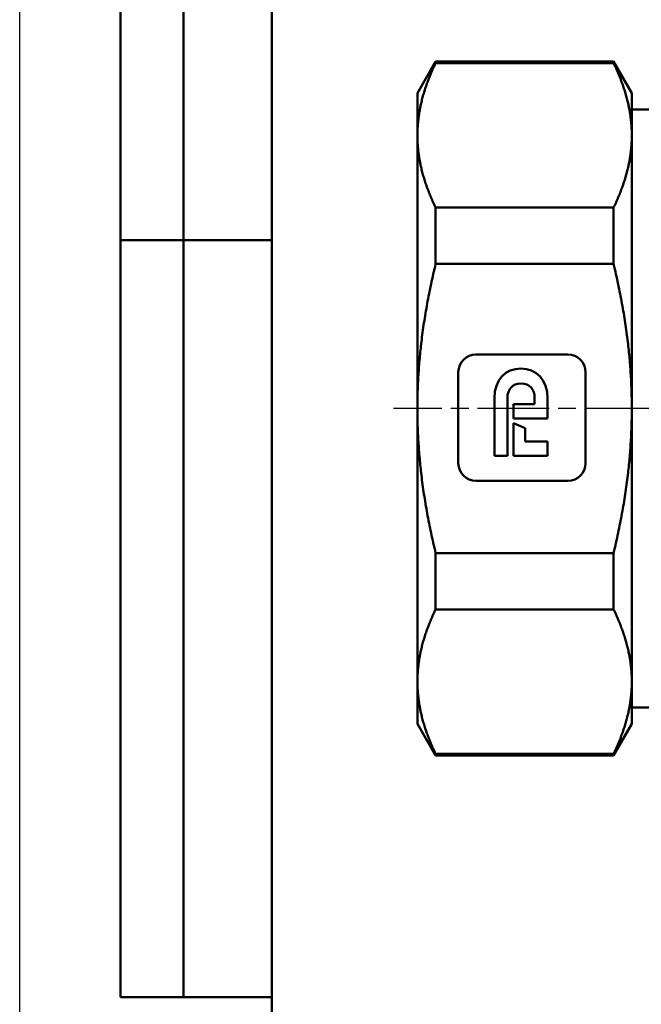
# Model space of a CAD drawing. Header units: millimetres. Extents: x -129 to 537, y -69 to 356.
# Tile 9 of 17: x 0 to 49, y 171 to 249. Entities that reach past the tile are written whole.
import ezdxf
from ezdxf.enums import TextEntityAlignment as Align

# ---------------------------------------------------------------- set-up
doc = ezdxf.new("R2010")
doc.units = ezdxf.units.MM
doc.linetypes.add('CHAIN', pattern=[0.7087, 0.4724, -0.0591, 0.1181, -0.0591])
for name, color, linetype, lineweight in [('Видимый контур (ГОСТ)', 7, 'Continuous', 50), ('Кромка (ГОСТ)', 7, 'Continuous', 50), ('Обозначение (ГОСТ)', 7, 'Continuous', 25), ('Осевая линия (ГОСТ)', 7, 'Continuous', 25), ('Эскизная геометрия (ГОСТ)', 7, 'Continuous', 50)]:
    doc.layers.add(name, color=color, linetype=linetype, lineweight=lineweight)
doc.styles.get("Standard").update_dxf_attribs({"font": 'GOST Common Italic.ttf'})

# ---------------------------------------------------------------- blocks, each defined once
blk = doc.blocks.new('ГОСТ - Доп. графы 2')
at = {"layer": 'Эскизная геометрия (ГОСТ)'}
for p, q in [((-12, 0), (-12, 120)), ((-7, 0), (-7, 120)), ((-12, 60), (0, 60)), ((0, 0), (-12, 0))]:
    blk.add_line(p, q, dxfattribs=at)
at = {"layer": 'Обозначение (ГОСТ)', "lineweight": 30, "width": 0.8, "flags": 17}
for tag, p in [('Первичная_применяемость', (-3.651, 90.027)), ('Справочный_номер', (-3.551, 30.017))]:
    blk.add_attdef(tag, text='', height=3.17, rotation=90, dxfattribs=at).set_placement(p, align=Align.MIDDLE_CENTER)
blk = doc.blocks.new('Рамки ГОСТ_ граница 297x210')
at = {"layer": 'Кромка (ГОСТ)', "lineweight": 25}
blk.add_line((0, 0), (0, 297), dxfattribs=at)
at = {"layer": 'Кромка (ГОСТ)'}
blk.add_line((20, 292), (20, 5), dxfattribs=at)

msp = doc.modelspace()

# ---------------------------------------------------------------- linework, layer by layer
at = {"layer": 'Видимый контур (ГОСТ)'}
for p, q in [((31.535, 243.655), (32.978, 246.155)), ((32.978, 246.034), (32.978, 246.155)), ((32.978, 246.155), (47.092, 246.155)), ((32.978, 246.034), (47.092, 246.034)), ((47.092, 246.155), (47.092, 246.034)), ((48.535, 243.655), (47.092, 246.155)), ((31.535, 243.655), (31.535, 240.305)), ((48.535, 240.305), (48.535, 243.655)), ((51.744, 242.364), (48.535, 242.364)), ((31.535, 240.305), (31.535, 218.655)), ((48.535, 218.655), (48.535, 240.305)), ((32.978, 230.111), (32.978, 234.577)), ((32.978, 234.577), (47.092, 234.577)), ((47.092, 234.577), (47.092, 230.111)), ((32.978, 230.111), (47.092, 230.111)), ((43.466, 222.927), (36.181, 222.927)), ((34.779, 221.537), (34.779, 214.316)), ((44.867, 214.316), (44.867, 221.537)), ((37.648, 214.893), (37.648, 219.463)), ((38.672, 219.48), (38.672, 214.893)), ((40.828, 219.008), (40.828, 219.48)), ((41.864, 219.438), (41.864, 217.85)), ((31.535, 218.655), (31.535, 197.004)), ((39.151, 219.008), (40.828, 219.008)), ((39.151, 217.85), (39.151, 219.008)), ((48.535, 197.004), (48.535, 218.655)), ((41.864, 217.85), (39.151, 217.85)), ((39.151, 217.489), (40.067, 217.101)), ((39.151, 214.893), (39.151, 217.489)), ((40.067, 217.101), (40.067, 216.051)), ((40.067, 216.051), (41.864, 216.051)), ((41.864, 216.051), (41.864, 214.893)), ((38.672, 214.893), (37.648, 214.893)), ((41.864, 214.893), (39.151, 214.893)), ((36.181, 212.927), (43.466, 212.927)), ((32.978, 202.732), (32.978, 207.198)), ((32.978, 207.198), (47.092, 207.198)), ((47.092, 207.198), (47.092, 202.732)), ((32.978, 202.732), (47.092, 202.732)), ((31.535, 197.004), (31.535, 193.655)), ((48.535, 193.655), (48.535, 197.004)), ((50.594, 194.945), (48.535, 194.945)), ((31.535, 193.655), (32.978, 191.155)), ((48.535, 193.655), (47.092, 191.155)), ((32.978, 191.155), (32.978, 191.276)), ((32.978, 191.276), (47.092, 191.276)), ((47.092, 191.276), (47.092, 191.155)), ((32.978, 191.155), (47.092, 191.155))]:
    msp.add_line(p, q, dxfattribs=at)
for points, weights in [([(32.978, 246.034), (31.535, 243.033), (31.535, 240.305)], [1.02836977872, 1.03912860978, 1]), ([(48.535, 240.305), (48.535, 243.033), (47.092, 246.034)], [1, 1.03912860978, 1.02836977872]), ([(31.535, 240.305), (31.535, 237.578), (32.978, 234.577)], [1, 1.03912860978, 1.02836977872]), ([(47.092, 234.577), (48.535, 237.578), (48.535, 240.305)], [1.02836977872, 1.03912860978, 1]), ([(32.978, 230.111), (31.535, 224.11), (31.535, 218.655)], [1.02836977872, 1.03912860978, 1]), ([(48.535, 218.655), (48.535, 224.11), (47.092, 230.111)], [1, 1.03912860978, 1.02836977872]), ([(31.535, 218.655), (31.535, 213.199), (32.978, 207.198)], [1, 1.03912860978, 1.02836977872]), ([(47.092, 207.198), (48.535, 213.199), (48.535, 218.655)], [1.02836977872, 1.03912860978, 1]), ([(32.978, 202.732), (31.535, 199.732), (31.535, 197.004)], [1.02836977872, 1.03912860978, 1]), ([(48.535, 197.004), (48.535, 199.732), (47.092, 202.732)], [1, 1.03912860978, 1.02836977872]), ([(31.535, 197.004), (31.535, 194.276), (32.978, 191.276)], [1, 1.03912860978, 1.02836977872]), ([(47.092, 191.276), (48.535, 194.276), (48.535, 197.004)], [1.02836977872, 1.03912860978, 1])]:
    msp.add_rational_spline(points, weights, degree=2, dxfattribs=at)
for points in [[(36.181, 222.927), (35.408, 222.927), (34.779, 222.304), (34.779, 221.537)], [(44.867, 221.537), (44.867, 222.304), (44.239, 222.927), (43.466, 222.927)], [(37.648, 219.463), (37.648, 220.955), (38.515, 221.821), (39.744, 221.821)], [(39.744, 221.821), (40.96, 221.821), (41.864, 220.943), (41.864, 219.438)], [(39.75, 220.633), (39.075, 220.633), (38.672, 220.173), (38.672, 219.48)], [(40.828, 219.48), (40.828, 220.173), (40.441, 220.633), (39.75, 220.633)], [(34.779, 214.316), (34.779, 213.55), (35.408, 212.927), (36.181, 212.927)], [(43.466, 212.927), (44.239, 212.927), (44.867, 213.55), (44.867, 214.316)]]:
    msp.add_open_spline(points, degree=3, dxfattribs=at)
at = {"layer": 'Осевая линия (ГОСТ)', "linetype": 'CHAIN', "ltscale": 11.993792}
msp.add_line((101.476, 218.655), (29.649, 218.655), dxfattribs=at)

# ---------------------------------------------------------------- block references
for name, p in [('Рамки ГОСТ_ граница 297x210', (0, 0)), ('ГОСТ - Доп. графы 2', (20, 172))]:
    msp.add_blockref(name, p)

doc.saveas('drawing.dxf')
